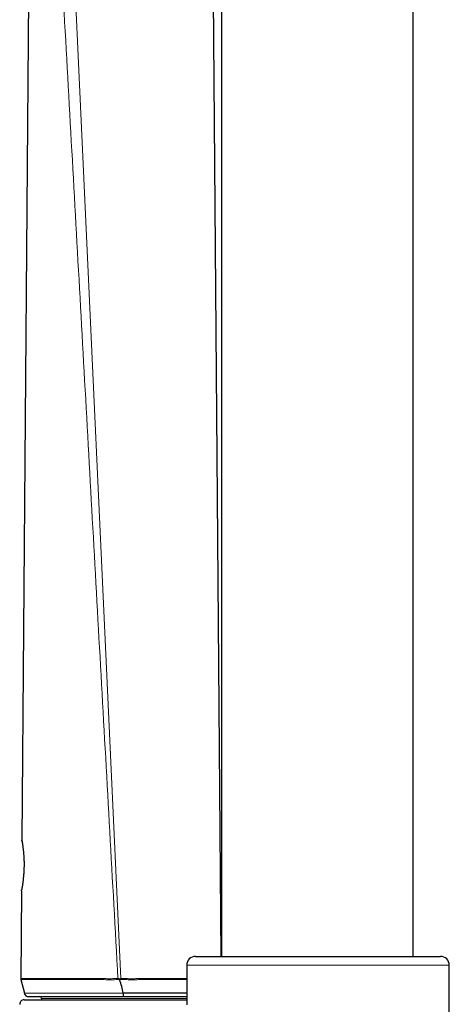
# Model space of a CAD drawing. Header units: millimetres. Extents: x 8 to 2385, y 12 to 2606.
# Tile 87 of 156: x 491 to 540, y 1698 to 1811. Entities that reach past the tile are written whole.
import ezdxf

# ---------------------------------------------------------------- set-up
doc = ezdxf.new("R2010")
doc.units = ezdxf.units.MM

msp = doc.modelspace()

# ---------------------------------------------------------------- linework, layer by layer
at = {"color": 7, "linetype": 'Continuous', "lineweight": 30}
for p, q in [((514.32, 2441.05), (514.32, 1703.51)), ((536.22, 1703.51), (536.22, 2441.05)), ((514.29, 1703.51), (513.18, 1842.92)), ((492.3, 1816.56), (491.52, 1716.82)), ((491.47, 1711.02), (491.39, 1700.98)), ((511.35, 1703.51), (539.35, 1703.51)), ((510.35, 1702.51), (510.35, 1697.98)), ((540.35, 1582.51), (540.35, 1702.51)), ((491.39, 1700.98), (491.41, 1700.85)), ((491.41, 1700.85), (491.8, 1699.29)), ((491.8, 1699.29), (491.8, 1699.29)), ((491.8, 1699.29), (491.82, 1699.24)), ((491.77, 1698.55), (510.35, 1698.55)), ((492.36, 1698.91), (492.36, 1698.91)), ((493.76, 1698.71), (493.76, 1698.55))]:
    msp.add_line(p, q, dxfattribs=at)
at = {"color": 252, "linetype": 'Continuous', "lineweight": 0}
for p, q in [((497.33, 1820.03), (502.84, 1700.97)), ((540.35, 1702.51), (510.35, 1702.51)), ((502.49, 1700.85), (502.49, 1700.97)), ((502.71, 1700.84), (502.84, 1700.85)), ((502.84, 1700.85), (502.84, 1700.97)), ((510.35, 1698.71), (493.76, 1698.71))]:
    msp.add_line(p, q, dxfattribs=at)
at = {"color": 7, "linetype": 'Continuous', "lineweight": 30, "flags": 128}
for points in [[(491.53, 1716.7), (491.53, 1716.72), (491.52, 1716.82)], [(491.47, 1711.02), (491.48, 1711.11), (491.49, 1711.13)]]:
    msp.add_lwpolyline(points, dxfattribs=at)
at = {"color": 7, "linetype": 'Continuous', "lineweight": 30}
for centre, radius, start, end in [((511.35, 1702.51), 1, 90, 180), ((539.35, 1702.51), 1, 0, 90), ((492.28, 1699.41), 0.5, 193.9922, 270.1972), ((491.77, 1698.05), 0.5, 90, 182.4813), ((493.56, 1698.71), 0.2, 0, 90)]:
    msp.add_arc(centre, radius, start, end, dxfattribs=at)
at = {"color": 252, "linetype": 'Continuous', "lineweight": 0}
for points, knots in [([(495.94, 1818.81), (496.25, 1813.2), (496.87, 1801.97), (497.81, 1785.14), (498.75, 1768.31), (499.68, 1751.47), (500.62, 1734.64), (501.56, 1717.81), (502.18, 1706.59), (502.49, 1700.97)], [0, 0, 0, 0, 0.1428571, 0.2857143, 0.4285714, 0.5714286, 0.7142857, 0.8571429, 1, 1, 1, 1]), ([(491.52, 1716.82), (491.52, 1716.81), (491.52, 1716.81), (491.53, 1716.76), (491.54, 1716.7), (491.55, 1716.62), (491.57, 1716.52), (491.59, 1716.4), (491.61, 1716.27), (491.63, 1716.11), (491.65, 1715.95), (491.67, 1715.77), (491.69, 1715.57), (491.71, 1715.37), (491.73, 1715.16), (491.75, 1714.93), (491.76, 1714.71), (491.77, 1714.47), (491.77, 1714.23), (491.77, 1713.99), (491.77, 1713.75), (491.76, 1713.5), (491.75, 1713.26), (491.74, 1713.02), (491.72, 1712.79), (491.7, 1712.57), (491.68, 1712.32), (491.64, 1712.06), (491.61, 1711.82), (491.58, 1711.64), (491.56, 1711.49), (491.54, 1711.37), (491.52, 1711.26), (491.5, 1711.17), (491.49, 1711.11), (491.48, 1711.05), (491.47, 1711.02), (491.47, 1711.02), (491.47, 1711.02), (491.47, 1711.02)], [0, 0, 0, 0, 0.039494, 0.066299, 0.093285, 0.120844, 0.148601, 0.175152, 0.201881, 0.229175, 0.256668, 0.282662, 0.308831, 0.335278, 0.362108, 0.387776, 0.413629, 0.439697, 0.466212, 0.492129, 0.518245, 0.544669, 0.571516, 0.597854, 0.624394, 0.651241, 0.678505, 0.718076, 0.75828, 0.785517, 0.81188, 0.838418, 0.865226, 0.892402, 0.918845, 0.945464, 0.972634, 0.999994, 1, 1, 1, 1]), ([(502.49, 1700.97), (502.36, 1700.97), (502.1, 1700.97), (501.7, 1700.96), (501.31, 1700.96), (500.88, 1700.97), (500.39, 1700.98), (499.86, 1700.98), (499.31, 1700.98), (498.77, 1700.98), (498.26, 1700.97), (497.79, 1700.97), (497.35, 1700.97), (496.93, 1700.97), (496.52, 1700.97), (496.13, 1700.97), (495.74, 1700.97), (495.37, 1700.97), (495.01, 1700.98), (494.65, 1700.98), (494.3, 1700.98), (493.95, 1700.98), (493.62, 1700.98), (493.31, 1700.98), (493.04, 1700.98), (492.79, 1700.98), (492.56, 1700.98), (492.35, 1700.98), (492.16, 1700.98), (491.99, 1700.98), (491.84, 1700.97), (491.7, 1700.97), (491.57, 1700.97), (491.47, 1700.98), (491.41, 1700.98), (491.39, 1700.98), (491.39, 1700.98), (491.39, 1700.98)], [0, 0, 0, 0, 0.020478, 0.04096, 0.061533, 0.082105, 0.109003, 0.138845, 0.168687, 0.198926, 0.229165, 0.256877, 0.282954, 0.309208, 0.335462, 0.362074, 0.388687, 0.415654, 0.442621, 0.469753, 0.500934, 0.532116, 0.563458, 0.594801, 0.624109, 0.653567, 0.683025, 0.712788, 0.742551, 0.772617, 0.802683, 0.832893, 0.874533, 0.916174, 0.958085, 0.999997, 1, 1, 1, 1]), ([(491.41, 1700.85), (491.41, 1700.85), (491.42, 1700.85), (491.48, 1700.85), (491.58, 1700.85), (491.71, 1700.85), (491.86, 1700.85), (492, 1700.85), (492.17, 1700.85), (492.35, 1700.86), (492.56, 1700.86), (492.79, 1700.86), (493.05, 1700.86), (493.32, 1700.86), (493.63, 1700.86), (493.95, 1700.86), (494.31, 1700.86), (494.66, 1700.86), (495.01, 1700.86), (495.36, 1700.85), (495.72, 1700.85), (496.1, 1700.85), (496.49, 1700.85), (496.91, 1700.85), (497.34, 1700.85), (497.87, 1700.85), (498.52, 1700.85), (499.16, 1700.86), (499.68, 1700.87), (500.09, 1700.86), (500.5, 1700.86), (500.91, 1700.85), (501.31, 1700.84), (501.7, 1700.84), (502.09, 1700.85), (502.36, 1700.85), (502.49, 1700.85)], [0, 0, 0, 0, 0.041522, 0.083257, 0.125101, 0.167163, 0.196481, 0.225838, 0.255316, 0.284836, 0.314836, 0.344882, 0.375073, 0.405314, 0.436422, 0.467654, 0.498949, 0.530374, 0.55647, 0.582608, 0.608879, 0.635197, 0.662069, 0.688995, 0.716094, 0.743255, 0.786164, 0.829641, 0.851535, 0.873428, 0.895619, 0.917855, 0.938295, 0.958812, 0.979368, 1, 1, 1, 1]), ([(502.71, 1700.96), (502.67, 1700.96), (502.59, 1700.97), (502.52, 1700.97), (502.49, 1700.97), (502.49, 1700.97)], [0, 0, 0, 0, 0.596544, 0.999725, 1, 1, 1, 1]), ([(502.49, 1700.85), (502.52, 1700.85), (502.59, 1700.85), (502.67, 1700.84), (502.71, 1700.84)], [0, 0, 0, 0, 0.388865, 1, 1, 1, 1]), ([(502.84, 1700.97), (502.84, 1700.97), (502.79, 1700.96), (502.75, 1700.96), (502.71, 1700.96)], [0, 0, 0, 0, 0.000408, 1, 1, 1, 1]), ([(510.35, 1700.98), (510.32, 1700.98), (510.16, 1700.98), (509.88, 1700.98), (509.5, 1700.98), (509.13, 1700.98), (508.73, 1700.97), (508.32, 1700.97), (507.9, 1700.97), (507.46, 1700.98), (507.01, 1700.98), (506.56, 1700.98), (506.11, 1700.98), (505.67, 1700.98), (505.22, 1700.98), (504.76, 1700.97), (504.29, 1700.96), (503.81, 1700.96), (503.32, 1700.97), (503, 1700.97), (502.84, 1700.97)], [0, 0, 0, 0, 0.017021, 0.07963, 0.137118, 0.194607, 0.252494, 0.310381, 0.369598, 0.428815, 0.488528, 0.548241, 0.603525, 0.658808, 0.714543, 0.770277, 0.827447, 0.88462, 0.942312, 1, 1, 1, 1]), ([(502.84, 1700.85), (502.99, 1700.85), (503.3, 1700.85), (503.77, 1700.85), (504.24, 1700.84), (504.74, 1700.85), (505.29, 1700.86), (505.9, 1700.86), (506.55, 1700.86), (507.21, 1700.85), (507.79, 1700.85), (508.28, 1700.85), (508.76, 1700.85), (509.29, 1700.85), (509.8, 1700.85), (510.16, 1700.85), (510.31, 1700.85), (510.35, 1700.85)], [0, 0, 0, 0, 0.055247, 0.110619, 0.166489, 0.222485, 0.293433, 0.364632, 0.45079, 0.537001, 0.623606, 0.682062, 0.74063, 0.829544, 0.918827, 0.980892, 1, 1, 1, 1]), ([(503.09, 1699.29), (502.94, 1699.29), (502.64, 1699.29), (502.19, 1699.29), (501.74, 1699.29), (501.29, 1699.29), (500.84, 1699.29), (500.39, 1699.29), (499.94, 1699.29), (499.45, 1699.29), (498.92, 1699.29), (498.4, 1699.29), (497.91, 1699.29), (497.49, 1699.29), (497.09, 1699.29), (496.72, 1699.29), (496.29, 1699.29), (495.8, 1699.29), (495.3, 1699.29), (494.83, 1699.29), (494.44, 1699.29), (494.11, 1699.29), (493.83, 1699.29), (493.58, 1699.29), (493.35, 1699.29), (493.13, 1699.29), (492.93, 1699.29), (492.74, 1699.29), (492.57, 1699.29), (492.4, 1699.29), (492.24, 1699.29), (492.09, 1699.29), (491.97, 1699.29), (491.87, 1699.29), (491.81, 1699.29), (491.8, 1699.29), (491.8, 1699.29)], [0, 0, 0, 0, 0.023472, 0.047017, 0.070603, 0.094454, 0.118373, 0.142572, 0.166823, 0.191213, 0.223603, 0.256121, 0.283042, 0.310031, 0.334325, 0.358664, 0.383133, 0.422199, 0.461432, 0.498174, 0.535033, 0.56355, 0.589752, 0.616053, 0.642391, 0.668932, 0.695508, 0.722285, 0.749095, 0.775999, 0.809182, 0.842426, 0.8829, 0.923375, 0.964269, 1, 1, 1, 1])]:
    msp.add_open_spline(points, degree=3, knots=knots, dxfattribs=at)
at = {"color": 7, "linetype": 'Continuous', "lineweight": 30}
for points, knots in [([(491.53, 1716.7), (491.53, 1716.7), (491.53, 1716.71), (491.53, 1716.71), (491.53, 1716.71), (491.53, 1716.69), (491.54, 1716.67), (491.54, 1716.63), (491.55, 1716.57), (491.57, 1716.5), (491.58, 1716.41), (491.59, 1716.31), (491.61, 1716.19), (491.63, 1716.07), (491.64, 1715.93), (491.66, 1715.78), (491.68, 1715.62), (491.7, 1715.45), (491.71, 1715.27), (491.73, 1715.08), (491.74, 1714.88), (491.75, 1714.68), (491.76, 1714.48), (491.76, 1714.27), (491.77, 1714.07), (491.76, 1713.87), (491.76, 1713.67), (491.75, 1713.47), (491.74, 1713.27), (491.73, 1713.08), (491.72, 1712.88), (491.7, 1712.69), (491.68, 1712.5), (491.67, 1712.32), (491.65, 1712.15), (491.63, 1711.99), (491.61, 1711.85), (491.59, 1711.71), (491.57, 1711.59), (491.55, 1711.48), (491.53, 1711.38), (491.52, 1711.3), (491.51, 1711.23), (491.5, 1711.18), (491.49, 1711.15), (491.49, 1711.13), (491.49, 1711.13), (491.49, 1711.13), (491.49, 1711.13), (491.49, 1711.13)], [0, 0, 0, 0, 0.002251, 0.008704, 0.018561, 0.033157, 0.052606, 0.075132, 0.098941, 0.123153, 0.147378, 0.171446, 0.195263, 0.219217, 0.242375, 0.265988, 0.289964, 0.314219, 0.338657, 0.36317, 0.387616, 0.411879, 0.435863, 0.459492, 0.482711, 0.505498, 0.528013, 0.550809, 0.574019, 0.597617, 0.621556, 0.64577, 0.67018, 0.694695, 0.719204, 0.7436, 0.767798, 0.791729, 0.815403, 0.840346, 0.864153, 0.888158, 0.912309, 0.936508, 0.960492, 0.978856, 0.989363, 0.997291, 1, 1, 1, 1]), ([(502.71, 1700.96), (502.71, 1700.96), (502.71, 1700.92), (502.71, 1700.88), (502.71, 1700.84)], [0, 0, 0, 0, 0.1034376, 1, 1, 1, 1]), ([(503.09, 1699.29), (503.04, 1699.55), (502.93, 1700.07), (502.78, 1700.58), (502.71, 1700.84)], [0, 0, 0, 0, 0.4967654, 1, 1, 1, 1]), ([(510.35, 1699.3), (510.19, 1699.3), (509.93, 1699.3), (509.54, 1699.3), (509.16, 1699.3), (508.75, 1699.3), (508.3, 1699.3), (507.84, 1699.3), (507.36, 1699.3), (506.85, 1699.3), (506.26, 1699.3), (505.56, 1699.3), (504.9, 1699.3), (504.36, 1699.3), (503.94, 1699.3), (503.52, 1699.3), (503.24, 1699.3), (503.09, 1699.3)], [0, 0, 0, 0, 0.084409, 0.139202, 0.193994, 0.262769, 0.328745, 0.394884, 0.461545, 0.528388, 0.598804, 0.696519, 0.79483, 0.845862, 0.897005, 0.948456, 1, 1, 1, 1]), ([(503.09, 1699.29), (503.1, 1699.24), (503.1, 1699.14), (503.1, 1699.01), (503.1, 1698.93), (503.1, 1698.92), (503.1, 1698.91)], [0, 0, 0, 0, 0.250006, 0.50001, 0.750008, 1, 1, 1, 1]), ([(492.11, 1698.94), (492.12, 1698.94), (492.17, 1698.91), (492.23, 1698.91), (492.28, 1698.91)], [0, 0, 0, 0, 0.088357, 1, 1, 1, 1]), ([(492.28, 1698.91), (492.28, 1698.91), (492.29, 1698.91), (492.31, 1698.91), (492.36, 1698.91), (492.42, 1698.91), (492.51, 1698.91), (492.61, 1698.91), (492.74, 1698.91), (492.92, 1698.91), (493.18, 1698.91), (493.49, 1698.91), (493.77, 1698.91), (494, 1698.91), (494.24, 1698.91), (494.56, 1698.91), (494.97, 1698.91), (495.49, 1698.91), (496.06, 1698.91), (496.57, 1698.91), (497.01, 1698.91), (497.39, 1698.91), (497.83, 1698.91), (498.33, 1698.91), (498.81, 1698.91), (499.26, 1698.91), (499.66, 1698.91), (500.07, 1698.91), (500.53, 1698.91), (501.05, 1698.91), (501.62, 1698.91), (502.16, 1698.91), (502.65, 1698.91), (502.95, 1698.91), (503.1, 1698.91)], [0, 0, 0, 0, 0.023301, 0.051808, 0.080456, 0.109104, 0.138198, 0.167292, 0.196543, 0.225795, 0.278505, 0.331464, 0.358357, 0.385249, 0.412294, 0.439338, 0.483882, 0.528956, 0.574029, 0.619679, 0.643036, 0.666393, 0.698113, 0.729858, 0.761572, 0.785858, 0.810143, 0.83333, 0.856517, 0.888148, 0.919812, 0.95143, 0.975713, 1, 1, 1, 1]), ([(503.1, 1698.91), (503.35, 1698.91), (503.74, 1698.91), (504.25, 1698.91), (504.76, 1698.91), (505.4, 1698.91), (506.15, 1698.91), (506.87, 1698.91), (507.57, 1698.91), (508.24, 1698.91), (508.9, 1698.91), (509.52, 1698.91), (510.01, 1698.91), (510.27, 1698.91), (510.35, 1698.91)], [0, 0, 0, 0, 0.091423, 0.137791, 0.184158, 0.277549, 0.372175, 0.465736, 0.560493, 0.655833, 0.752338, 0.85336, 0.955525, 1, 1, 1, 1])]:
    msp.add_open_spline(points, degree=3, knots=knots, dxfattribs=at)

doc.saveas('drawing.dxf')
